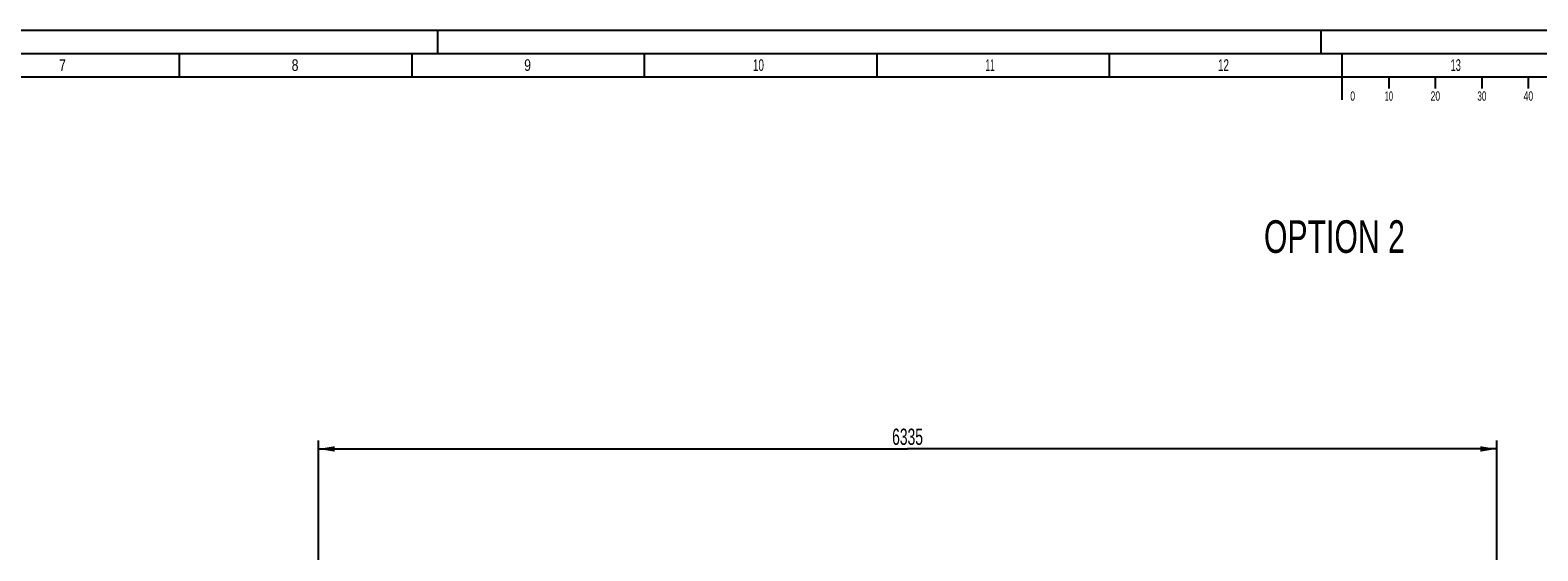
# Model space of a CAD drawing. Header units: millimetres. Extents: x 0 to 1189, y 0 to 841.
# Tile 91 of 158: x 312 to 637, y 729 to 841. Entities that reach past the tile are written whole.
import ezdxf
from ezdxf.enums import TextEntityAlignment as Align

# ---------------------------------------------------------------- set-up
doc = ezdxf.new("R2010")
doc.units = ezdxf.units.MM
doc.header["$LTSCALE"] = 65.395
doc.layers.get('0').update_dxf_attribs({"linetype": 'CONTINUOUS'})
doc.styles.get("Standard").update_dxf_attribs({"font": 'txt', "width": 0.6})
doc.styles.add('TEXTSTYLE_2', font='txt')
doc.dimstyles.new('DIMSTYLE_1', dxfattribs={"dimtxt": 3.5, "dimasz": 3.5, "dimexe": 1.8, "dimexo": 0, "dimgap": 0.875, "dimtad": 1, "dimdec": 0, "dimlfac": 25, "dimdsep": 46, "dimtxsty": 'Standard', "dimblk": '_FILLED', "dimblk1": '_FILLED', "dimblk2": '_FILLED', "dimcen": 0.09, "dimadec": 0, "dimazin": 0, "dimtp": 2, "dimtm": 2, "dimtfac": 1, "dimtdec": 0, "dimtofl": 0, "dimtmove": 0, "dimatfit": 3, "dimldrblk": '_FILLED', "dimfxl": 1, "dimtolj": 1, "dimarcsym": 0})

# ---------------------------------------------------------------- blocks, each defined once
blk = doc.blocks.new('_FILLED')
at = {"color": 0, "linetype": 'ByBlock'}
blk.add_solid([(0, 0), (-1, 0.167), (-1, -0.167)], dxfattribs=at)
blk = doc.blocks.new('*D1')
at = {"color": 2, "linetype": 'Continuous'}
for p, q in [((374.35, 726.23), (374.35, 752.81)), ((627.73, 663.21), (627.73, 752.81)), ((374.35, 751.01), (501.04, 751.01)), ((627.73, 751.01), (501.04, 751.01))]:
    blk.add_line(p, q, dxfattribs=at)
at = {"color": 2, "linetype": 'Continuous', "xscale": 3.5, "yscale": 3.5, "zscale": 3.5, "rotation": 180}
blk.add_blockref('_FILLED', (374.35, 751.01), dxfattribs=at)
at = {"color": 2, "linetype": 'Continuous', "xscale": 3.5, "yscale": 3.5, "zscale": 3.5}
blk.add_blockref('_FILLED', (627.73, 751.01), dxfattribs=at)
at = {"color": 2, "linetype": 'Continuous', "width": 0.636905}
blk.add_text('6335', height=3.5, dxfattribs=at).set_placement((501.04, 751.88), align=Align.CENTER)

msp = doc.modelspace()

# ---------------------------------------------------------------- linework, layer by layer
at = {"color": 5, "linetype": 'Continuous'}
for p, q in [((0, 841), (1189, 841)), ((400, 836), (400, 841)), ((590, 836), (590, 841)), ((344.5, 831), (344.5, 836)), ((394.5, 831), (394.5, 836)), ((444.5, 831), (444.5, 836)), ((494.5, 831), (494.5, 836)), ((544.5, 831), (544.5, 836)), ((10, 831), (1179, 831)), ((604.5, 831), (604.5, 828.5)), ((614.5, 831), (614.5, 828.5)), ((624.5, 831), (624.5, 828.5)), ((634.5, 831), (634.5, 828.5))]:
    msp.add_line(p, q, dxfattribs=at)
at = {"color": 6, "linetype": 'Continuous'}
for p, q in [((5, 836), (1184, 836)), ((594.5, 826), (594.5, 836))]:
    msp.add_line(p, q, dxfattribs=at)

# ---------------------------------------------------------------- texts
at = {"color": 5, "linetype": 'Continuous', "style": 'TEXTSTYLE_2'}
for s, width, p in [('7', 0.785714, (318.606, 832.248)), ('8', 0.785714, (368.606, 832.248)), ('9', 0.785714, (418.606, 832.248)), ('10', 0.630952, (467.806, 832.248)), ('11', 0.52381, (517.806, 832.248)), ('12', 0.630952, (567.806, 832.248)), ('13', 0.595238, (617.806, 832.248))]:
    msp.add_text(s, height=2.50001, dxfattribs=dict(at, width=width)).set_placement(p)
for s, width, p in [('0', 0.690476, (596.75812, 825.84585)), ('10', 0.583333, (604.53713, 825.84585)), ('20', 0.690476, (614.53713, 825.84585)), ('30', 0.654762, (624.53713, 825.84585)), ('40', 0.690476, (634.53713, 825.84585))]:
    msp.add_text(s, height=2, dxfattribs=dict(at, width=width)).set_placement(p, align=Align.CENTER)
at = {"color": 2, "linetype": 'Continuous', "width": 0.693452}
msp.add_text('OPTION 2', height=7, dxfattribs=at).set_placement((577.6802, 793.14767))

# ---------------------------------------------------------------- dimensions: what is measured, and where the dimension line sits
at = {"color": 2, "linetype": 'Continuous'}
dim = msp.add_linear_dim(base=(374.34648, 751.00676), p1=(627.72566, 663.20591), p2=(374.34648, 726.23193), angle=180, dimstyle='DIMSTYLE_1', dxfattribs=at)
dim.commit()
dim.dimension.update_dxf_attribs({"geometry": '*D1', "text_midpoint": (500.70275, 751.00676), "dimtype": 160})

doc.saveas('drawing.dxf')
